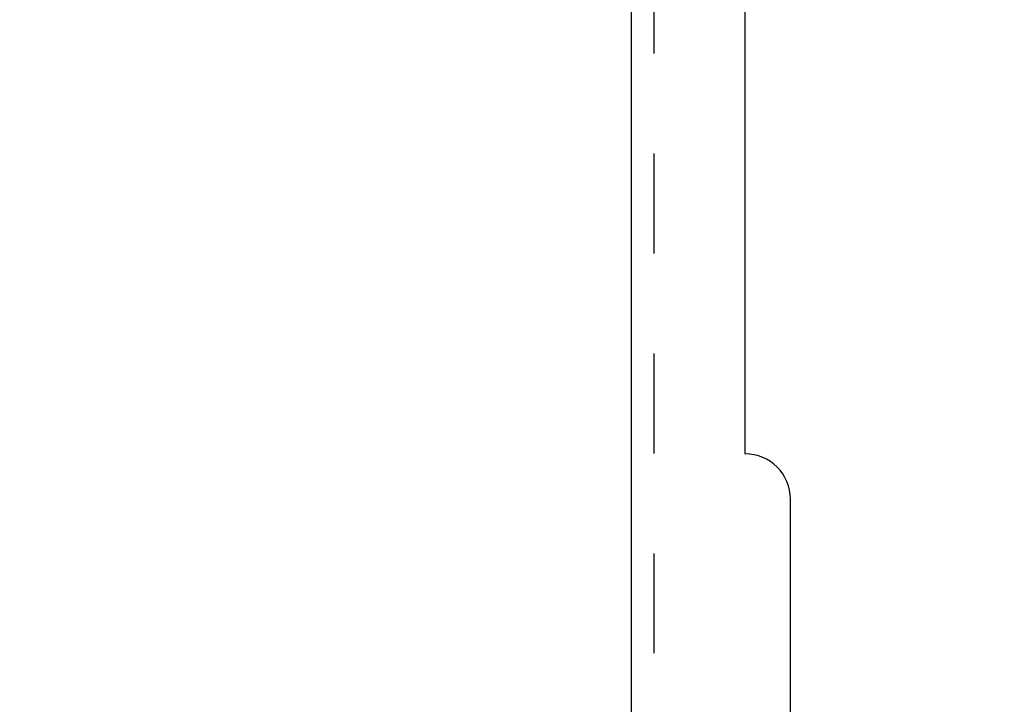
# Model space of a CAD drawing. Header units: inches. Extents: x 0 to 100, y 0 to 65.
# Tile 113 of 121: x 77.7 to 83.11, y 39.89 to 43.66. Entities that reach past the tile are written whole.
import ezdxf

# ---------------------------------------------------------------- set-up
doc = ezdxf.new("R2010")
doc.units = ezdxf.units.IN
doc.header["$LTSCALE"] = 5.5
doc.header["$MEASUREMENT"] = 0
doc.linetypes.add('HIDDEN', pattern=[0.2, 0.1, -0.1])
doc.layers.get('0').update_dxf_attribs({"linetype": 'CONTINUOUS'})
doc.layers.add('DEFAULT_2', color=8, linetype='HIDDEN')
doc.layers.add('DIMENSIONS', color=7, linetype='CONTINUOUS')
doc.styles.get("Standard").update_dxf_attribs({"font": 'arial.ttf'})
doc.dimstyles.new('DIMSTYLE_1', dxfattribs={"dimtxt": 0.441176, "dimasz": 0.588235, "dimexe": 0.09, "dimexo": 0.07, "dimgap": 0.0375, "dimtad": 0, "dimtih": 1, "dimtoh": 1, "dimzin": 4, "dimdsep": 46, "dimtxsty": 'Standard', "dimblk": '_FILLED', "dimblk1": '_FILLED', "dimblk2": '_FILLED', "dimcen": 0.09, "dimadec": 3, "dimazin": 1, "dimtfac": 1, "dimtdec": 3, "dimtofl": 0, "dimtmove": 0, "dimatfit": 3, "dimldrblk": '_FILLED', "dimfxl": 0, "dimtolj": 1, "dimtzin": 4, "dimarcsym": 0})

# ---------------------------------------------------------------- blocks, each defined once
blk = doc.blocks.new('_FILLED')
at = {"color": 0, "linetype": 'ByBlock'}
blk.add_solid([(0, 0), (-1, 0.2), (-1, -0.2)], dxfattribs=at)
blk = doc.blocks.new('*D5')
at = {"layer": 'DIMENSIONS', "color": 2, "linetype": 'Continuous'}
for p, q in [((81.1865, 38.3623), (79.9002, 38.3623)), ((81.9365, 38.3623), (83.113, 38.3623))]:
    blk.add_line(p, q, dxfattribs=at)
at = {"layer": 'DIMENSIONS', "color": 2, "linetype": 'Continuous', "xscale": 0.5882352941, "yscale": 0.5882352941, "zscale": 0.5882352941}
blk.add_blockref('_FILLED', (81.1865, 38.3623), dxfattribs=at)
at = {"layer": 'DIMENSIONS', "color": 2, "linetype": 'Continuous', "xscale": 0.5882352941, "yscale": 0.5882352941, "zscale": 0.5882352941, "rotation": 180}
blk.add_blockref('_FILLED', (81.9365, 38.3623), dxfattribs=at)
at = {"layer": 'DIMENSIONS', "color": 2, "linetype": 'Continuous', "insert": (79.6796, 38.5829), "char_height": 0.44118, "width": 1.982834, "attachment_point": 3, "line_spacing_factor": 0.9}
blk.add_mtext('.75 I.D.\\PTYP', dxfattribs=at)

msp = doc.modelspace()

# ---------------------------------------------------------------- linework, layer by layer
at = {"color": 3, "linetype": 'Continuous'}
for p, q in [((81.0615, 27.1728), (81.0615, 45.6728)), ((81.6865, 45.1416), (81.6865, 41.2666)), ((81.9365, 27.1728), (81.9365, 41.0166))]:
    msp.add_line(p, q, dxfattribs=at)
msp.add_arc((81.6865, 41.0166), 0.25, 0, 90, dxfattribs=at)
at = {"layer": 'DEFAULT_2', "color": 8, "linetype": 'HIDDEN'}
msp.add_line((81.1865, 7.1687), (81.1865, 45.4269), dxfattribs=at)

# ---------------------------------------------------------------- dimensions: what is measured, and where the dimension line sits
at = {"layer": 'DIMENSIONS', "color": 2, "linetype": 'Continuous'}
dim = msp.add_linear_dim(base=(81.1865, 38.3623), p1=(81.9365, 41.0166), p2=(81.1865, 45.3916), angle=180, text='<> I.D.\\PTYP', dimstyle='DIMSTYLE_1', dxfattribs=at)
dim.commit()
dim.dimension.update_dxf_attribs({"geometry": '*D5', "text_midpoint": (78.6882, 38.0315), "dimtype": 160})

doc.saveas('drawing.dxf')
